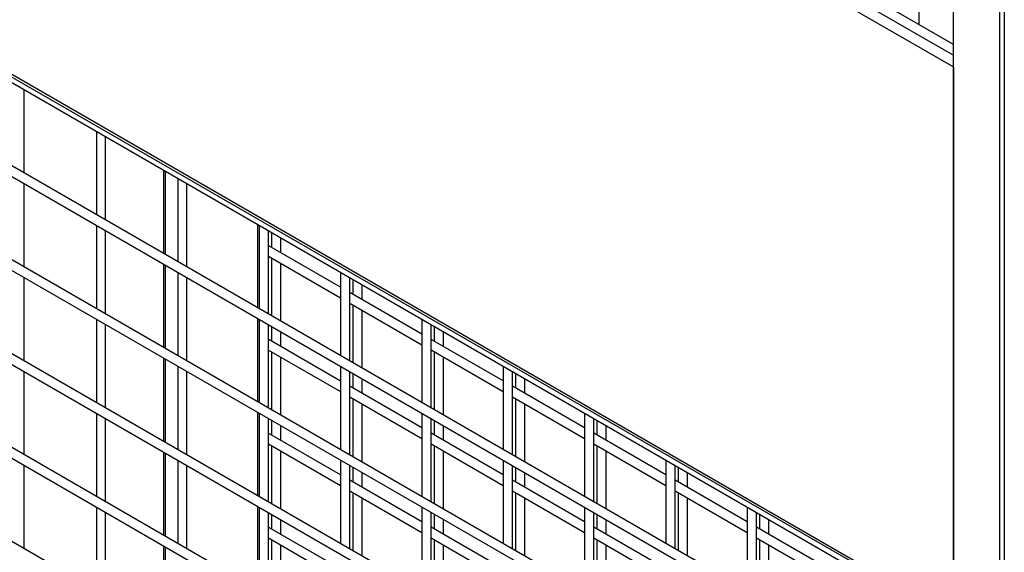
# Model space of a CAD drawing. Header units: inches. Extents: x 0.2 to 10.8, y 0.2 to 8.2.
# Tile 22 of 43: x 8.776 to 9.489, y 5.569 to 5.955. Entities that reach past the tile are written whole.
import ezdxf

# ---------------------------------------------------------------- set-up
doc = ezdxf.new("R2010")
doc.units = ezdxf.units.IN
doc.header["$MEASUREMENT"] = 0

msp = doc.modelspace()

# ---------------------------------------------------------------- linework, layer by layer
for p, q in [((9.48912, 6.82094), (9.48912, 4.57545)), ((9.45226, 4.64046), (9.45226, 6.79844)), ((9.48569, 6.77914), (9.48569, 4.62116)), ((9.45226, 5.93656), (8.15065, 6.68796)), ((8.15065, 6.68026), (9.45226, 5.92886)), ((8.14853, 6.67293), (9.45226, 5.92031)), ((9.45226, 5.52105), (8.14853, 6.27368)), ((8.14967, 6.27115), (9.45226, 5.51918)), ((8.15065, 6.26655), (9.45226, 5.51514)), ((9.45226, 5.4548), (8.15065, 6.2062)), ((8.15065, 6.1985), (9.45226, 5.4471)), ((9.45226, 5.38675), (8.15065, 6.13815)), ((8.15065, 6.13045), (9.45226, 5.37905)), ((9.45226, 5.31871), (8.15065, 6.07011)), ((8.15065, 6.06241), (9.45226, 5.31101)), ((9.42744, 5.95168), (9.42744, 6.01123)), ((9.45226, 5.25066), (8.15065, 6.00206)), ((8.15065, 5.99436), (9.45226, 5.24296)), ((9.42723, 5.951), (9.42744, 5.95168)), ((9.45226, 5.18262), (8.15065, 5.93402)), ((9.45226, 5.92031), (9.45226, 5.52105)), ((8.77926, 5.84331), (8.77926, 5.90366)), ((8.83152, 5.87349), (8.83152, 5.81314)), ((8.83818, 5.80929), (8.83818, 5.86964)), ((8.88011, 5.84544), (8.88011, 5.78509)), ((8.88157, 5.78425), (8.88157, 5.84459)), ((8.77926, 5.77527), (8.77926, 5.83561)), ((8.89044, 5.83947), (8.89044, 5.77913)), ((8.89711, 5.77528), (8.89711, 5.83562)), ((8.83152, 5.80544), (8.83152, 5.7451)), ((8.94816, 5.80615), (8.94816, 5.74581)), ((8.94937, 5.80546), (8.94937, 5.74511)), ((8.83818, 5.74125), (8.83818, 5.8016)), ((8.95603, 5.74126), (8.95603, 5.80161)), ((8.95835, 5.80027), (8.95835, 5.78958)), ((8.96502, 5.78573), (8.96502, 5.79642)), ((8.95628, 5.79077), (8.95603, 5.79088)), ((9.00829, 5.76075), (8.95628, 5.79077)), ((8.88011, 5.77739), (8.88011, 5.71705)), ((8.95603, 5.78322), (9.00829, 5.75305)), ((8.95835, 5.78188), (8.95835, 5.73992)), ((8.96502, 5.73607), (8.96502, 5.77803)), ((8.88157, 5.7162), (8.88157, 5.77655)), ((8.89044, 5.77143), (8.89044, 5.71108)), ((9.00829, 5.77144), (9.00829, 5.71109)), ((8.77926, 5.70722), (8.77926, 5.76757)), ((8.89711, 5.70723), (8.89711, 5.76758)), ((9.01496, 5.70724), (9.01496, 5.76759)), ((9.01727, 5.76625), (9.01727, 5.75556)), ((9.06722, 5.72673), (9.01496, 5.7569)), ((9.02394, 5.75171), (9.02394, 5.76241)), ((9.01496, 5.7492), (9.06722, 5.71903)), ((9.01727, 5.74786), (9.01727, 5.70591)), ((9.02394, 5.70206), (9.02394, 5.74401)), ((8.83152, 5.7374), (8.83152, 5.67705)), ((8.94816, 5.73811), (8.94816, 5.67776)), ((8.94937, 5.73741), (8.94937, 5.67706)), ((9.06722, 5.73742), (9.06722, 5.67707)), ((8.83818, 5.6732), (8.83818, 5.73355)), ((8.95603, 5.67321), (8.95603, 5.73356)), ((8.95835, 5.73223), (8.95835, 5.72153)), ((8.96502, 5.71768), (8.96502, 5.72838)), ((9.07389, 5.67323), (9.07389, 5.73357)), ((9.0762, 5.73224), (9.0762, 5.72154)), ((9.08287, 5.7177), (9.08287, 5.72839)), ((8.95628, 5.72273), (8.95603, 5.72283)), ((9.00829, 5.6927), (8.95628, 5.72273)), ((9.12614, 5.69271), (9.07389, 5.72288)), ((8.95603, 5.71517), (9.00829, 5.685)), ((8.95835, 5.71383), (8.95835, 5.67188)), ((9.07389, 5.71518), (9.12614, 5.68501)), ((9.0762, 5.71385), (9.0762, 5.67189)), ((8.88011, 5.70935), (8.88011, 5.649)), ((8.88157, 5.64816), (8.88157, 5.7085)), ((8.96502, 5.66803), (8.96502, 5.70999)), ((9.08287, 5.66804), (9.08287, 5.71)), ((8.77926, 5.63918), (8.77926, 5.69952)), ((8.89044, 5.70338), (8.89044, 5.64303)), ((8.89711, 5.63919), (8.89711, 5.69953)), ((9.00829, 5.70339), (9.00829, 5.64305)), ((9.01496, 5.6392), (9.01496, 5.69954)), ((9.12614, 5.7034), (9.12614, 5.64306)), ((9.13281, 5.63921), (9.13281, 5.69956)), ((9.01727, 5.69821), (9.01727, 5.68752)), ((9.02394, 5.68367), (9.02394, 5.69436)), ((9.13513, 5.69822), (9.13513, 5.68753)), ((9.14179, 5.68368), (9.14179, 5.69437)), ((9.06722, 5.65868), (9.01496, 5.68885)), ((9.18507, 5.65869), (9.13281, 5.68886)), ((9.01496, 5.68115), (9.06722, 5.65099)), ((9.01727, 5.67982), (9.01727, 5.63786)), ((9.13281, 5.68117), (9.18507, 5.651)), ((9.13513, 5.67983), (9.13513, 5.63787)), ((8.94816, 5.67006), (8.94816, 5.60972)), ((9.02394, 5.63401), (9.02394, 5.67597)), ((9.14179, 5.63402), (9.14179, 5.67598)), ((8.83152, 5.66935), (8.83152, 5.60901)), ((8.83818, 5.60516), (8.83818, 5.66551)), ((8.94937, 5.66937), (8.94937, 5.60902)), ((8.95603, 5.60517), (8.95603, 5.66552)), ((8.95835, 5.66418), (8.95835, 5.65349)), ((9.06722, 5.66938), (9.06722, 5.60903)), ((9.07389, 5.60518), (9.07389, 5.66553)), ((9.0762, 5.66419), (9.0762, 5.6535)), ((9.18507, 5.66939), (9.18507, 5.60904)), ((9.19174, 5.60519), (9.19174, 5.66554)), ((9.19405, 5.6642), (9.19405, 5.65351)), ((8.96502, 5.64964), (8.96502, 5.66033)), ((9.08287, 5.64965), (9.08287, 5.66034)), ((9.20072, 5.64966), (9.20072, 5.66035)), ((8.95628, 5.65468), (8.95603, 5.65479)), ((9.00829, 5.62466), (8.95628, 5.65468)), ((9.12614, 5.62467), (9.07389, 5.65483)), ((9.244, 5.62468), (9.19174, 5.65485)), ((8.95603, 5.64713), (9.00829, 5.61696)), ((8.95835, 5.64579), (8.95835, 5.60383)), ((8.96502, 5.59998), (8.96502, 5.64194)), ((9.07389, 5.64714), (9.12614, 5.61697)), ((9.0762, 5.6458), (9.0762, 5.60384)), ((9.08287, 5.6), (9.08287, 5.64195)), ((9.19174, 5.64715), (9.244, 5.61698)), ((9.19405, 5.64581), (9.19405, 5.60386)), ((9.20072, 5.60001), (9.20072, 5.64196)), ((8.88011, 5.6413), (8.88011, 5.58096)), ((8.88157, 5.58011), (8.88157, 5.64046)), ((8.89044, 5.63534), (8.89044, 5.57499)), ((9.00829, 5.63535), (9.00829, 5.575)), ((9.12614, 5.63536), (9.12614, 5.57501)), ((9.244, 5.63537), (9.244, 5.57502)), ((8.77926, 5.57113), (8.77926, 5.63148)), ((8.89711, 5.57114), (8.89711, 5.63149)), ((9.01496, 5.57115), (9.01496, 5.6315)), ((9.01727, 5.63016), (9.01727, 5.61947)), ((9.13281, 5.57116), (9.13281, 5.63151)), ((9.13513, 5.63017), (9.13513, 5.61948)), ((9.25066, 5.57117), (9.25066, 5.63152)), ((9.25298, 5.63019), (9.25298, 5.61949)), ((9.06722, 5.59064), (9.01496, 5.62081)), ((9.02394, 5.61562), (9.02394, 5.62631)), ((9.18507, 5.59065), (9.13281, 5.62082)), ((9.14179, 5.61563), (9.14179, 5.62633)), ((9.30292, 5.59066), (9.25066, 5.62083)), ((9.25964, 5.61564), (9.25964, 5.62634)), ((9.01496, 5.61311), (9.06722, 5.58294)), ((9.13281, 5.61312), (9.18507, 5.58295)), ((9.25066, 5.61313), (9.30292, 5.58296)), ((9.01727, 5.61177), (9.01727, 5.56982)), ((9.02394, 5.56597), (9.02394, 5.60792)), ((9.13513, 5.61178), (9.13513, 5.56983)), ((9.14179, 5.56598), (9.14179, 5.60794)), ((9.25298, 5.6118), (9.25298, 5.56984)), ((9.25964, 5.56599), (9.25964, 5.60795)), ((8.83152, 5.60131), (8.83152, 5.54096)), ((8.94816, 5.60202), (8.94816, 5.54167)), ((8.94937, 5.60132), (8.94937, 5.54097)), ((9.06722, 5.60133), (9.06722, 5.54098)), ((9.18507, 5.60134), (9.18507, 5.54099)), ((9.30292, 5.60135), (9.30292, 5.54101)), ((8.83818, 5.53711), (8.83818, 5.59746)), ((8.95603, 5.53712), (8.95603, 5.59747)), ((8.95835, 5.59614), (8.95835, 5.58544)), ((8.96502, 5.58159), (8.96502, 5.59229)), ((9.07389, 5.53714), (9.07389, 5.59748)), ((9.0762, 5.59615), (9.0762, 5.58545)), ((9.08287, 5.58161), (9.08287, 5.5923)), ((9.19174, 5.53715), (9.19174, 5.59749)), ((9.19405, 5.59616), (9.19405, 5.58546)), ((9.20072, 5.58162), (9.20072, 5.59231)), ((9.30959, 5.53716), (9.30959, 5.5975)), ((9.3119, 5.59617), (9.3119, 5.58548)), ((9.31857, 5.58163), (9.31857, 5.59232)), ((8.95628, 5.58664), (8.95603, 5.58674)), ((9.00829, 5.55661), (8.95628, 5.58664)), ((9.12614, 5.55662), (9.07389, 5.58679)), ((9.244, 5.55663), (9.19174, 5.5868)), ((9.36185, 5.55664), (9.30959, 5.58681)), ((8.95603, 5.57908), (9.00829, 5.54891)), ((8.95835, 5.57774), (8.95835, 5.53579)), ((9.07389, 5.57909), (9.12614, 5.54892)), ((9.0762, 5.57776), (9.0762, 5.5358)), ((9.19174, 5.5791), (9.244, 5.54893)), ((9.19405, 5.57777), (9.19405, 5.53581)), ((9.30959, 5.57911), (9.36185, 5.54895)), ((9.3119, 5.57778), (9.3119, 5.53582)), ((8.88011, 5.57326), (8.88011, 5.51291)), ((8.88157, 5.51206), (8.88157, 5.57241)), ((8.96502, 5.53194), (8.96502, 5.5739)), ((9.08287, 5.53195), (9.08287, 5.57391)), ((9.20072, 5.53196), (9.20072, 5.57392)), ((9.31857, 5.53197), (9.31857, 5.57393))]:
    msp.add_line(p, q)

doc.saveas('drawing.dxf')
